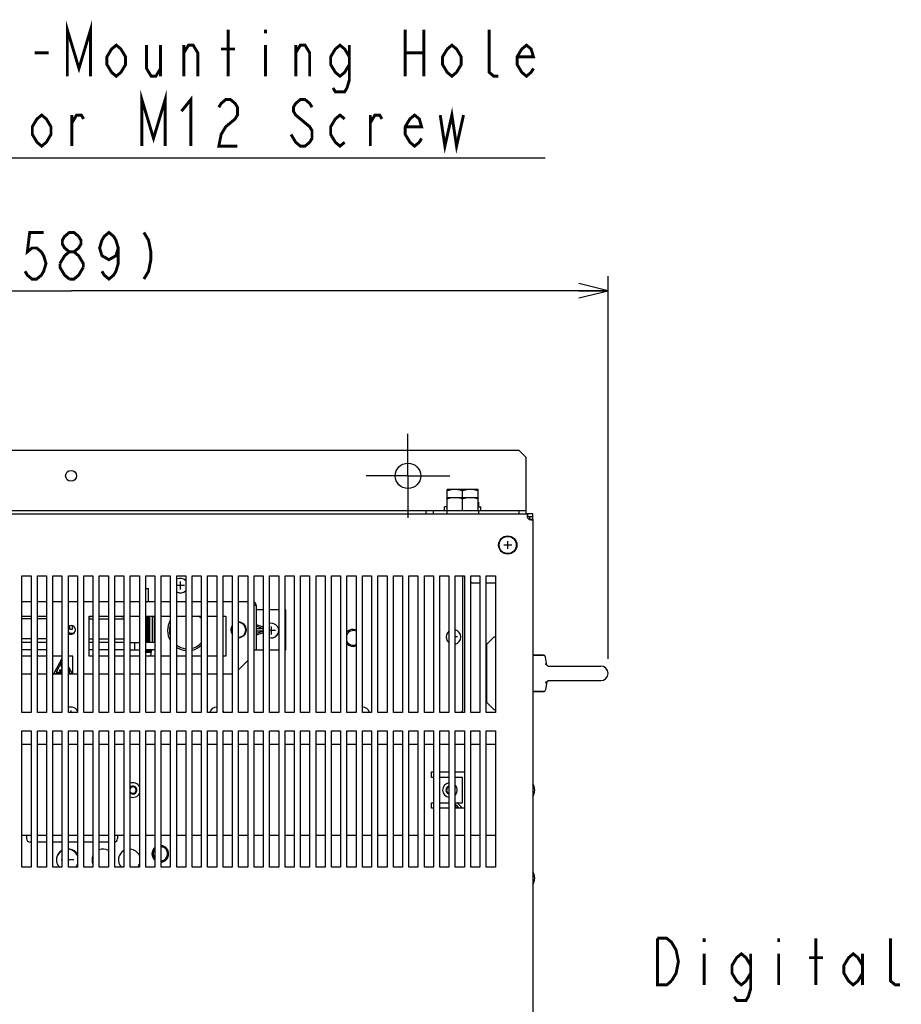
# Model space of a CAD drawing. Extents: x 28 to 410, y 34 to 287.
# Tile 23 of 32: x 89 to 150, y 196 to 264. Entities that reach past the tile are written whole.
import ezdxf

# ---------------------------------------------------------------- set-up
doc = ezdxf.new("R2010")
doc.units = 0
doc.header["$LTSCALE"] = 23.1
doc.linetypes.add('CENTER', pattern=[0.6, 0.375, -0.075, 0.075, -0.075])
doc.layers.get('0').update_dxf_attribs({"linetype": 'CONTINUOUS'})
for name, color, linetype in [('ALL_AXIS', 7, 'CONTINUOUS'), ('ALL_CHAMFER_FEAT', 7, 'CONTINUOUS'), ('ALL_COSM', 7, 'CONTINUOUS'), ('ALL_CURVE', 7, 'CONTINUOUS'), ('ALL_FEATURES', 7, 'CONTINUOUS'), ('ALL_NOTE', 7, 'CONTINUOUS')]:
    doc.layers.add(name, color=color, linetype=linetype)
doc.dimstyles.get("Standard").update_dxf_attribs({"dimtxt": 2.5, "dimasz": 2.5, "dimexe": 1.25, "dimexo": 0.625, "dimtad": 1, "dimcen": 2.5, "dimazin": 3, "dimtfac": 1, "dimtmove": 0, "dimatfit": 3})

# ---------------------------------------------------------------- blocks, each defined once
blk = doc.blocks.new('_OPEN')
at = {"color": 0, "linetype": 'BYBLOCK'}
for p, q in [((0, 0), (-1, 0.25)), ((-1, -0.25), (0, 0)), ((-1, 0), (0, 0))]:
    blk.add_line(p, q, dxfattribs=at)
blk = doc.blocks.new('*D34')
at = {"color": 2, "linetype": 'CONTINUOUS'}
for p, q in [((56.238, 219.654), (56.238, 245.926)), ((129.888, 219.654), (129.888, 245.926)), ((56.238, 244.926), (93.063, 244.926)), ((129.888, 244.926), (93.063, 244.926))]:
    blk.add_line(p, q, dxfattribs=at)
at = {"color": 2, "linetype": 'CONTINUOUS', "xscale": 2, "yscale": 2, "zscale": 2, "rotation": 180}
blk.add_blockref('_OPEN', (56.238, 244.926), dxfattribs=at)
at = {"color": 2, "linetype": 'CONTINUOUS', "xscale": 2, "yscale": 2, "zscale": 2}
blk.add_blockref('_OPEN', (129.888, 244.926), dxfattribs=at)

msp = doc.modelspace()

# ---------------------------------------------------------------- linework, layer by layer
at = {"color": 3, "linetype": 'CONTINUOUS'}
for p, q in [((89.963, 207.454), (89.963, 207.315)), ((90.275, 207.065), (90.213, 207.065)), ((91.338, 207.065), (90.713, 207.065)), ((92.4, 207.065), (91.775, 207.065)), ((93.463, 207.065), (92.838, 207.065)), ((94.525, 207.065), (93.9, 207.065)), ((95.588, 207.065), (94.963, 207.065)), ((96.213, 207.454), (96.213, 207.315))]:
    msp.add_line(p, q, dxfattribs=at)
at = {"color": 2, "linetype": 'CONTINUOUS', "const_width": 0.2}
for points in [[(91.143, 248.926), (90.183, 248.926), (90.023, 247.593), (90.343, 247.859), (90.663, 247.859), (90.983, 247.593), (91.143, 247.326), (91.303, 246.793), (91.143, 246.259), (90.983, 245.993), (90.663, 245.726), (90.343, 245.726), (90.023, 245.993), (89.863, 246.259)], [(92.903, 247.593), (92.583, 247.859), (92.423, 248.126), (92.423, 248.393), (92.583, 248.659), (92.903, 248.926), (93.223, 248.926), (93.543, 248.659), (93.703, 248.393), (93.703, 248.126), (93.543, 247.859), (93.223, 247.593)], [(96.263, 247.859), (96.103, 247.326), (95.623, 247.059), (95.143, 247.326), (94.983, 247.859), (95.143, 248.393), (95.303, 248.659), (95.623, 248.926), (95.943, 248.659), (96.103, 248.393), (96.263, 247.859), (96.263, 246.793), (96.103, 246.259), (95.943, 245.993), (95.623, 245.726), (95.303, 245.993), (95.143, 246.259)], [(98.023, 248.926), (98.343, 248.393), (98.503, 247.593), (98.503, 247.059), (98.343, 246.259), (98.023, 245.726)], [(92.263, 246.793), (92.583, 247.326), (92.903, 247.593), (93.223, 247.593), (93.543, 247.326), (93.703, 247.059), (93.863, 246.793), (93.863, 246.526)], [(92.903, 245.726), (92.583, 245.993), (92.423, 246.259), (92.263, 246.526), (92.263, 246.793)], [(93.863, 246.526), (93.543, 245.993), (93.223, 245.726), (92.903, 245.726)]]:
    msp.add_lwpolyline(points, dxfattribs=at)
at = {"color": 3, "linetype": 'CONTINUOUS'}
for centre, radius, start, end in [((104.525, 221.641), 0.531, 145.70852, 214.29071), ((104.525, 221.641), 0.531, 269.99995, 89.99995), ((90.213, 207.315), 0.25, 180, 270), ((95.963, 207.315), 0.25, 284.53354, 360)]:
    msp.add_arc(centre, radius, start, end, dxfattribs=at)
at = {"layer": 'ALL_AXIS', "color": 7, "linetype": 'CENTER'}
for q in [(116.15, 235.091), (113.275, 232.216), (116.15, 229.341), (119.025, 232.216)]:
    msp.add_line((116.15, 232.216), q, dxfattribs=at)
at = {"layer": 'ALL_AXIS', "color": 7, "linetype": 'CONTINUOUS'}
for p, q in [((118.838, 229.841), (118.838, 231.279)), ((120.963, 231.279), (118.838, 231.279)), ((120.963, 229.841), (120.963, 231.279)), ((120.963, 230.716), (118.838, 230.716)), ((119.9, 230.716), (119.9, 231.184)), ((119.9, 229.841), (119.9, 230.621)), ((118.65, 229.841), (118.65, 230.091)), ((118.838, 230.091), (118.65, 230.091)), ((118.807, 230.404), (118.807, 230.091)), ((118.838, 230.404), (118.807, 230.404)), ((120.963, 230.404), (120.994, 230.404)), ((120.963, 230.091), (121.15, 230.091)), ((120.994, 230.404), (120.994, 230.091)), ((121.15, 229.841), (121.15, 230.091)), ((118.807, 229.841), (118.807, 229.604)), ((118.807, 229.841), (120.994, 229.841)), ((120.994, 229.841), (120.994, 229.604)), ((124.725, 229.604), (124.351, 229.604)), ((124.725, 229.229), (124.725, 229.604)), ((89.65, 215.966), (89.65, 225.341)), ((89.65, 225.341), (90.275, 225.341)), ((90.275, 225.341), (90.275, 215.966)), ((90.713, 215.966), (90.713, 225.341)), ((90.713, 225.341), (91.338, 225.341)), ((91.338, 225.341), (91.338, 215.966)), ((91.775, 215.966), (91.775, 225.341)), ((91.775, 225.341), (92.4, 225.341)), ((92.4, 225.341), (92.4, 215.966)), ((92.838, 215.966), (92.838, 225.341)), ((92.838, 225.341), (93.463, 225.341)), ((93.463, 225.341), (93.463, 215.966)), ((93.9, 215.966), (93.9, 225.341)), ((93.9, 225.341), (94.525, 225.341)), ((94.525, 225.341), (94.525, 215.966)), ((94.963, 215.966), (94.963, 225.341)), ((94.963, 225.341), (95.588, 225.341)), ((95.588, 225.341), (95.588, 215.966)), ((96.025, 215.966), (96.025, 225.341)), ((96.025, 225.341), (96.65, 225.341)), ((96.65, 225.341), (96.65, 215.966)), ((97.088, 215.966), (97.088, 225.341)), ((97.088, 225.341), (97.713, 225.341)), ((97.713, 225.341), (97.713, 215.966)), ((98.15, 215.966), (98.15, 225.341)), ((98.15, 225.341), (98.775, 225.341)), ((98.775, 225.341), (98.775, 215.966)), ((99.213, 215.966), (99.213, 225.341)), ((99.213, 225.341), (99.838, 225.341)), ((99.838, 225.341), (99.838, 215.966)), ((100.275, 215.966), (100.275, 225.341)), ((100.275, 225.341), (100.9, 225.341)), ((100.9, 225.341), (100.9, 215.966)), ((101.338, 215.966), (101.338, 225.341)), ((101.338, 225.341), (101.963, 225.341)), ((101.963, 225.341), (101.963, 215.966)), ((102.4, 215.966), (102.4, 225.341)), ((102.4, 225.341), (103.025, 225.341)), ((103.025, 225.341), (103.025, 215.966)), ((103.463, 215.966), (103.463, 225.341)), ((103.463, 225.341), (104.088, 225.341)), ((104.088, 225.341), (104.088, 215.966)), ((104.525, 215.966), (104.525, 225.341)), ((104.525, 225.341), (105.15, 225.341)), ((105.15, 225.341), (105.15, 215.966)), ((105.588, 215.966), (105.588, 225.341)), ((105.588, 225.341), (106.213, 225.341)), ((106.213, 225.341), (106.213, 215.966)), ((106.65, 215.966), (106.65, 225.341)), ((106.65, 225.341), (107.275, 225.341)), ((107.275, 225.341), (107.275, 215.966)), ((107.713, 215.966), (107.713, 225.341)), ((107.713, 225.341), (108.338, 225.341)), ((108.338, 225.341), (108.338, 215.966)), ((108.775, 215.966), (108.775, 225.341)), ((108.775, 225.341), (109.4, 225.341)), ((109.4, 225.341), (109.4, 215.966)), ((109.838, 215.966), (109.838, 225.341)), ((109.838, 225.341), (110.463, 225.341)), ((110.463, 225.341), (110.463, 215.966)), ((110.9, 215.966), (110.9, 225.341)), ((110.9, 225.341), (111.525, 225.341)), ((111.525, 225.341), (111.525, 215.966)), ((111.963, 215.966), (111.963, 225.341)), ((111.963, 225.341), (112.588, 225.341)), ((112.588, 225.341), (112.588, 215.966)), ((113.025, 215.966), (113.025, 225.341)), ((113.025, 225.341), (113.65, 225.341)), ((113.65, 225.341), (113.65, 215.966)), ((114.088, 215.966), (114.088, 225.341)), ((114.088, 225.341), (114.713, 225.341)), ((114.713, 225.341), (114.713, 215.966)), ((115.15, 215.966), (115.15, 225.341)), ((115.15, 225.341), (115.775, 225.341)), ((115.775, 225.341), (115.775, 215.966)), ((116.213, 215.966), (116.213, 225.341)), ((116.213, 225.341), (116.838, 225.341)), ((116.838, 225.341), (116.838, 215.966)), ((117.275, 215.966), (117.275, 225.341)), ((117.275, 225.341), (117.9, 225.341)), ((117.9, 225.341), (117.9, 215.966)), ((118.338, 215.966), (118.338, 225.341)), ((118.338, 225.341), (118.963, 225.341)), ((118.963, 225.341), (118.963, 215.966)), ((119.4, 215.966), (119.4, 225.341)), ((119.4, 225.341), (120.025, 225.341)), ((120.025, 225.341), (120.025, 215.966)), ((120.463, 215.966), (120.463, 225.341)), ((120.463, 225.341), (121.088, 225.341)), ((121.088, 225.341), (121.088, 215.966)), ((121.525, 215.966), (121.525, 225.341)), ((121.525, 225.341), (122.15, 225.341)), ((122.15, 225.341), (122.15, 215.966)), ((98.15, 224.491), (98.349, 224.491)), ((98.349, 223.591), (98.349, 224.491)), ((98.349, 220.766), (98.349, 222.591)), ((98.428, 220.766), (98.428, 222.591)), ((105.725, 222.016), (106.213, 221.853)), ((106.173, 221.741), (105.725, 221.891)), ((105.725, 221.741), (106.173, 221.741)), ((105.725, 221.391), (106.173, 221.541)), ((106.173, 221.541), (105.725, 221.541)), ((106.213, 221.429), (105.725, 221.266)), ((94.525, 220.766), (94.275, 220.766)), ((95.588, 220.766), (94.963, 220.766)), ((96.65, 220.766), (96.025, 220.766)), ((97.088, 220.766), (97.713, 220.766)), ((97.4, 220.266), (97.4, 220.766)), ((98.507, 220.766), (98.15, 220.766)), ((90.275, 220.266), (89.65, 220.266)), ((91.338, 220.266), (90.713, 220.266)), ((94.525, 220.266), (94.275, 220.266)), ((95.588, 220.266), (94.963, 220.266)), ((96.65, 220.266), (96.025, 220.266)), ((97.088, 220.266), (97.713, 220.266)), ((98.507, 220.266), (98.15, 220.266)), ((98.15, 220.204), (98.557, 220.204)), ((98.15, 220.116), (98.55, 220.116)), ((98.532, 219.93), (98.532, 220.116)), ((98.55, 220.116), (98.55, 220.204)), ((98.557, 220.204), (98.557, 220.266)), ((125.446, 219.904), (124.725, 219.904)), ((125.678, 219.217), (125.595, 219.776)), ((125.756, 219.154), (129.388, 219.154)), ((125.678, 218.091), (125.595, 217.531)), ((125.756, 218.154), (129.388, 218.154)), ((125.446, 217.404), (124.725, 217.404)), ((90.275, 215.966), (89.65, 215.966)), ((91.338, 215.966), (90.713, 215.966)), ((92.4, 215.966), (91.775, 215.966)), ((93.463, 215.966), (92.838, 215.966)), ((94.525, 215.966), (93.9, 215.966)), ((95.588, 215.966), (94.963, 215.966)), ((96.65, 215.966), (96.025, 215.966)), ((97.713, 215.966), (97.088, 215.966)), ((98.775, 215.966), (98.15, 215.966)), ((99.838, 215.966), (99.213, 215.966)), ((100.9, 215.966), (100.275, 215.966)), ((101.963, 215.966), (101.338, 215.966)), ((103.025, 215.966), (102.4, 215.966)), ((104.088, 215.966), (103.463, 215.966)), ((105.15, 215.966), (104.525, 215.966)), ((106.213, 215.966), (105.588, 215.966)), ((107.275, 215.966), (106.65, 215.966)), ((108.338, 215.966), (107.713, 215.966)), ((109.4, 215.966), (108.775, 215.966)), ((110.463, 215.966), (109.838, 215.966)), ((111.525, 215.966), (110.9, 215.966)), ((112.588, 215.966), (111.963, 215.966)), ((113.65, 215.966), (113.025, 215.966)), ((114.713, 215.966), (114.088, 215.966)), ((115.775, 215.966), (115.15, 215.966)), ((116.838, 215.966), (116.213, 215.966)), ((117.9, 215.966), (117.275, 215.966)), ((118.963, 215.966), (118.338, 215.966)), ((120.025, 215.966), (119.4, 215.966)), ((121.088, 215.966), (120.463, 215.966)), ((122.15, 215.966), (121.525, 215.966)), ((89.65, 205.341), (89.65, 214.716)), ((89.65, 214.716), (90.275, 214.716)), ((90.275, 214.716), (90.275, 205.341)), ((90.713, 205.341), (90.713, 214.716)), ((90.713, 214.716), (91.338, 214.716)), ((91.338, 214.716), (91.338, 205.341)), ((91.775, 205.341), (91.775, 214.716)), ((91.775, 214.716), (92.4, 214.716)), ((92.4, 214.716), (92.4, 205.341)), ((92.838, 205.341), (92.838, 214.716)), ((92.838, 214.716), (93.463, 214.716)), ((93.463, 214.716), (93.463, 205.341)), ((93.9, 205.341), (93.9, 214.716)), ((93.9, 214.716), (94.525, 214.716)), ((94.525, 214.716), (94.525, 205.341)), ((94.963, 205.341), (94.963, 214.716)), ((94.963, 214.716), (95.588, 214.716)), ((95.588, 214.716), (95.588, 205.341)), ((96.025, 205.341), (96.025, 214.716)), ((96.025, 214.716), (96.65, 214.716)), ((96.65, 214.716), (96.65, 205.341)), ((97.088, 205.341), (97.088, 214.716)), ((97.088, 214.716), (97.713, 214.716)), ((97.713, 214.716), (97.713, 205.341)), ((98.15, 205.341), (98.15, 214.716)), ((98.15, 214.716), (98.775, 214.716)), ((98.775, 214.716), (98.775, 205.341)), ((99.213, 205.341), (99.213, 214.716)), ((99.213, 214.716), (99.838, 214.716)), ((99.838, 214.716), (99.838, 205.341)), ((100.275, 205.341), (100.275, 214.716)), ((100.275, 214.716), (100.9, 214.716)), ((100.9, 214.716), (100.9, 205.341)), ((101.338, 205.341), (101.338, 214.716)), ((101.338, 214.716), (101.963, 214.716)), ((101.963, 214.716), (101.963, 205.341)), ((102.4, 205.341), (102.4, 214.716)), ((102.4, 214.716), (103.025, 214.716)), ((103.025, 214.716), (103.025, 205.341)), ((103.463, 205.341), (103.463, 214.716)), ((103.463, 214.716), (104.088, 214.716)), ((104.088, 214.716), (104.088, 205.341)), ((104.525, 205.341), (104.525, 214.716)), ((104.525, 214.716), (105.15, 214.716)), ((105.15, 214.716), (105.15, 205.341)), ((105.588, 205.341), (105.588, 214.716)), ((105.588, 214.716), (106.213, 214.716)), ((106.213, 214.716), (106.213, 205.341)), ((106.65, 205.341), (106.65, 214.716)), ((106.65, 214.716), (107.275, 214.716)), ((107.275, 214.716), (107.275, 205.341)), ((107.713, 205.341), (107.713, 214.716)), ((107.713, 214.716), (108.338, 214.716)), ((108.338, 214.716), (108.338, 205.341)), ((108.775, 205.341), (108.775, 214.716)), ((108.775, 214.716), (109.4, 214.716)), ((109.4, 214.716), (109.4, 205.341)), ((109.838, 205.341), (109.838, 214.716)), ((109.838, 214.716), (110.463, 214.716)), ((110.463, 214.716), (110.463, 205.341)), ((110.9, 205.341), (110.9, 214.716)), ((110.9, 214.716), (111.525, 214.716)), ((111.525, 214.716), (111.525, 205.341)), ((111.963, 205.341), (111.963, 214.716)), ((111.963, 214.716), (112.588, 214.716)), ((112.588, 214.716), (112.588, 205.341)), ((113.025, 205.341), (113.025, 214.716)), ((113.025, 214.716), (113.65, 214.716)), ((113.65, 214.716), (113.65, 205.341)), ((114.088, 205.341), (114.088, 214.716)), ((114.088, 214.716), (114.713, 214.716)), ((114.713, 214.716), (114.713, 205.341)), ((115.15, 205.341), (115.15, 214.716)), ((115.15, 214.716), (115.775, 214.716)), ((115.775, 214.716), (115.775, 205.341)), ((116.213, 205.341), (116.213, 214.716)), ((116.213, 214.716), (116.838, 214.716)), ((116.838, 214.716), (116.838, 205.341)), ((117.275, 205.341), (117.275, 214.716)), ((117.275, 214.716), (117.9, 214.716)), ((117.9, 214.716), (117.9, 205.341)), ((118.338, 205.341), (118.338, 214.716)), ((118.338, 214.716), (118.963, 214.716)), ((118.963, 214.716), (118.963, 205.341)), ((119.4, 205.341), (119.4, 214.716)), ((119.4, 214.716), (120.025, 214.716)), ((120.025, 214.716), (120.025, 205.341)), ((120.463, 205.341), (120.463, 214.716)), ((120.463, 214.716), (121.088, 214.716)), ((121.088, 214.716), (121.088, 205.341)), ((121.525, 205.341), (121.525, 214.716)), ((121.525, 214.716), (122.15, 214.716)), ((122.15, 214.716), (122.15, 205.341)), ((90.275, 205.341), (89.65, 205.341)), ((91.338, 205.341), (90.713, 205.341)), ((92.4, 205.341), (91.775, 205.341)), ((93.463, 205.341), (92.838, 205.341)), ((94.525, 205.341), (93.9, 205.341)), ((95.588, 205.341), (94.963, 205.341)), ((96.65, 205.341), (96.025, 205.341)), ((97.713, 205.341), (97.088, 205.341)), ((98.775, 205.341), (98.15, 205.341)), ((99.838, 205.341), (99.213, 205.341)), ((100.9, 205.341), (100.275, 205.341)), ((101.963, 205.341), (101.338, 205.341)), ((103.025, 205.341), (102.4, 205.341)), ((104.088, 205.341), (103.463, 205.341)), ((105.15, 205.341), (104.525, 205.341)), ((106.213, 205.341), (105.588, 205.341)), ((107.275, 205.341), (106.65, 205.341)), ((108.338, 205.341), (107.713, 205.341)), ((109.4, 205.341), (108.775, 205.341)), ((110.463, 205.341), (109.838, 205.341)), ((111.525, 205.341), (110.9, 205.341)), ((112.588, 205.341), (111.963, 205.341)), ((113.65, 205.341), (113.025, 205.341)), ((114.713, 205.341), (114.088, 205.341)), ((115.775, 205.341), (115.15, 205.341)), ((116.838, 205.341), (116.213, 205.341)), ((117.9, 205.341), (117.275, 205.341)), ((118.963, 205.341), (118.338, 205.341)), ((120.025, 205.341), (119.4, 205.341)), ((121.088, 205.341), (120.463, 205.341)), ((122.15, 205.341), (121.525, 205.341))]:
    msp.add_line(p, q, dxfattribs=at)
at = {"layer": 'ALL_AXIS', "color": 3, "linetype": 'CONTINUOUS'}
for p, q in [((124.725, 229.404), (124.351, 229.404)), ((124.525, 229.229), (124.525, 229.404))]:
    msp.add_line(p, q, dxfattribs=at)
at = {"layer": 'ALL_AXIS', "color": 7, "linetype": 'CONTINUOUS'}
for points in [[(119.369, 231.279), (119.265, 231.275), (119.16, 231.263), (119.056, 231.244), (118.949, 231.218), (118.838, 231.184)], [(119.9, 231.184), (119.79, 231.218), (119.683, 231.244), (119.578, 231.263), (119.473, 231.275), (119.369, 231.279)], [(120.432, 231.279), (120.327, 231.275), (120.223, 231.263), (120.118, 231.244), (120.011, 231.218), (119.9, 231.184)], [(120.963, 231.184), (120.852, 231.218), (120.745, 231.244), (120.64, 231.263), (120.536, 231.275), (120.432, 231.279)], [(119.369, 230.716), (119.265, 230.712), (119.16, 230.7), (119.056, 230.681), (118.949, 230.655), (118.838, 230.621)], [(119.9, 230.621), (119.79, 230.655), (119.683, 230.681), (119.578, 230.7), (119.473, 230.712), (119.369, 230.716)], [(120.432, 230.716), (120.327, 230.712), (120.223, 230.7), (120.118, 230.681), (120.011, 230.655), (119.9, 230.621)], [(120.963, 230.621), (120.852, 230.655), (120.745, 230.681), (120.64, 230.7), (120.536, 230.712), (120.432, 230.716)]]:
    msp.add_lwpolyline(points, dxfattribs=at)
at = {"layer": 'ALL_AXIS', "color": 3, "linetype": 'CONTINUOUS'}
for centre, radius in [((93.025, 232.216), 0.375), ((116.15, 232.216), 0.875)]:
    msp.add_circle(centre, radius, dxfattribs=at)
at = {"layer": 'ALL_AXIS', "color": 7, "linetype": 'CONTINUOUS'}
msp.add_circle((123, 227.466), 0.588, dxfattribs=at)
for centre, radius, start, end in [((124.575, 229.453), 0.25, 206.58657, 243.41343), ((101.025, 221.591), 1.25, 40.9514, 53.768), ((101.025, 221.591), 1.375, 149.84608, 210.15392), ((101.025, 221.591), 1.25, 162.60874, 197.39126), ((104.525, 221.641), 0.5, 152.48245, 207.51755), ((104.525, 221.641), 0.5, 270, 90), ((106.775, 221.591), 0.5, 255.47909, 357.89937), ((112.4, 221.091), 0.5, 67.94089, 152.48245), ((119.275, 221.154), 0.5, 128.80398, 177.89937), ((119.275, 221.154), 0.5, 181.99641, 231.19602), ((101.025, 221.591), 1.25, 232.75736, 264.25646), ((101.025, 221.591), 1.375, 236.91902, 264.77687), ((101.025, 221.591), 1.25, 284.48889, 319.0486), ((101.025, 221.591), 1.375, 283.15986, 313.09147), ((112.4, 221.091), 0.5, 207.51755, 292.05911), ((98.182, 220.441), 0.625, 286.11879, 303.43702), ((129.388, 218.654), 0.5, 270, 90), ((93.025, 215.841), 0.5, 28.75349, 112.09542), ((113.025, 215.841), 0.5, 14.52091, 90), ((97.275, 210.641), 0.5, 27.51755, 112.05911), ((119.025, 210.641), 0.5, 97.30475, 262.69525), ((119.025, 210.641), 0.5, 319.39627, 40.60373), ((124.038, 210.641), 0.812, 327.94778, 32.05222), ((97.275, 210.641), 0.222, 211.80055, 148.19945), ((97.275, 210.641), 0.5, 247.94089, 332.48245), ((119.025, 210.641), 0.222, 106.45617, 253.54383), ((92.775, 205.841), 0.762, 119.54029, 221.12668), ((92.775, 205.841), 0.762, 25.40989, 85.28381), ((99.15, 206.266), 0.5, 139.39627, 220.60373), ((99.15, 206.266), 0.5, 277.30475, 82.69525), ((92.775, 205.841), 0.762, 318.87332, 334.59011), ((124.038, 204.591), 0.812, 327.94778, 32.05222)]:
    msp.add_arc(centre, radius, start, end, dxfattribs=at)
at = {"layer": 'ALL_AXIS', "color": 3, "linetype": 'CONTINUOUS'}
for centre, radius, start, end in [((93.025, 221.641), 0.3, 231.09707, 128.90293), ((92.838, 205.841), 0.75, 33.48325, 82.38365), ((95.213, 205.841), 0.75, 59.92591, 109.52027), ((97.025, 205.841), 0.75, 120.07409, 221.86432), ((97.025, 205.841), 0.75, 23.39354, 85.20793), ((95.213, 205.841), 0.75, 156.60646, 203.39354), ((97.025, 205.841), 0.75, 318.13568, 336.60646), ((92.838, 205.841), 0.75, 318.13568, 326.51675)]:
    msp.add_arc(centre, radius, start, end, dxfattribs=at)
at = {"layer": 'ALL_CHAMFER_FEAT', "color": 7, "linetype": 'CONTINUOUS'}
msp.add_line((119.9, 216.091), (119.775, 215.966), dxfattribs=at)
for centre, start, end in [((97.275, 210.641), 224.37623, 135.62377), ((119.025, 210.641), 103.78118, 256.21882)]:
    msp.add_arc(centre, 0.272, start, end, dxfattribs=at)
at = {"layer": 'ALL_COSM', "color": 7, "linetype": 'CONTINUOUS'}
for p, q in [((92.95, 221.672), (92.95, 221.93)), ((93.1, 221.93), (93.1, 221.672)), ((92.838, 221.491), (92.869, 221.509)), ((92.869, 221.509), (92.869, 221.404)), ((92.869, 221.404), (93.182, 221.404)), ((93.1, 221.672), (92.95, 221.672)), ((93.182, 221.404), (93.182, 221.386))]:
    msp.add_line(p, q, dxfattribs=at)
at = {"layer": 'ALL_CURVE', "color": 40, "linetype": 'CONTINUOUS'}
for p, q in [((123.269, 227.466), (122.732, 227.466)), ((123, 227.197), (123, 227.735)), ((100.8, 224.679), (100.275, 224.679)), ((100.525, 224.404), (100.525, 224.954)), ((106.775, 221.316), (106.775, 221.866)), ((107.05, 221.591), (106.65, 221.591)), ((119.55, 221.154), (119.4, 221.154)), ((93.025, 215.966), (93.025, 216.116)), ((124.85, 210.641), (124.802, 210.641)), ((92.4, 205.841), (92.344, 205.841)), ((93.207, 205.841), (92.838, 205.841)), ((124.85, 204.591), (124.802, 204.591))]:
    msp.add_line(p, q, dxfattribs=at)
at = {"layer": 'ALL_CURVE', "color": 4, "linetype": 'CONTINUOUS'}
for p, q in [((92.4, 219.666), (91.838, 218.654)), ((92.4, 219.473), (91.997, 218.747)), ((92.838, 219.104), (93.088, 218.654)), ((91.838, 218.654), (92.4, 218.654)), ((91.997, 218.747), (92.4, 218.747)), ((92.225, 218.865), (92.225, 218.815)), ((92.4, 218.865), (92.225, 218.865)), ((92.225, 218.815), (92.4, 218.815)), ((92.838, 218.91), (92.929, 218.747)), ((92.838, 218.747), (92.929, 218.747)), ((92.838, 218.654), (93.088, 218.654))]:
    msp.add_line(p, q, dxfattribs=at)
at = {"layer": 'ALL_CURVE', "color": 40, "linetype": 'CONTINUOUS'}
msp.add_circle((123, 227.466), 0.625, dxfattribs=at)
at = {"layer": 'ALL_CURVE', "color": 4, "linetype": 'CONTINUOUS'}
for centre, radius, start, end in [((92.54, 219.231), 0.201, 144.13503, 215.86497), ((92.54, 219.231), 0.17, 144.99306, 215.00694), ((92.389, 219.34), 0.0155, 44.28883, 144.13502), ((92.239, 219.013), 0.17, 18.39055, 35.86497), ((92.389, 218.904), 0.0155, 144.13504, 315.72091), ((92.239, 219.013), 0.17, 324.13503, 341.60945)]:
    msp.add_arc(centre, radius, start, end, dxfattribs=at)
at = {"layer": 'ALL_CURVE', "color": 40, "linetype": 'CONTINUOUS'}
for centre in [(124.038, 210.641), (124.038, 204.591)]:
    msp.add_arc(centre, 0.812, 340.21683, 19.78317, dxfattribs=at)
at = {"layer": 'ALL_FEATURES', "color": 3, "linetype": 'CONTINUOUS'}
for p, q in [((123.775, 233.966), (62.275, 233.966)), ((124.275, 233.466), (123.775, 233.966)), ((124.275, 229.841), (124.275, 233.466)), ((67.244, 229.841), (118.807, 229.841)), ((120.994, 229.841), (124.275, 229.841)), ((120.463, 224.929), (120.525, 224.866)), ((120.525, 224.866), (121.088, 224.866)), ((121.525, 224.866), (122.15, 224.866)), ((89.65, 223.591), (90.275, 223.591)), ((90.713, 223.591), (91.338, 223.591)), ((91.775, 223.591), (92.4, 223.591)), ((92.838, 223.591), (93.463, 223.591)), ((93.9, 223.591), (94.525, 223.591)), ((94.963, 223.591), (95.588, 223.591)), ((96.025, 223.591), (96.65, 223.591)), ((97.088, 223.591), (97.713, 223.591)), ((98.15, 223.591), (98.775, 223.591)), ((99.213, 223.591), (99.838, 223.591)), ((100.275, 223.591), (100.9, 223.591)), ((101.338, 223.591), (101.963, 223.591)), ((102.4, 223.591), (103.025, 223.591)), ((103.463, 223.591), (104.088, 223.591)), ((104.525, 223.591), (105.15, 223.591)), ((105.588, 223.329), (105.725, 223.329)), ((105.725, 223.329), (105.725, 220.266)), ((89.65, 222.591), (90.275, 222.591)), ((90.713, 222.591), (91.338, 222.591)), ((94.275, 219.841), (94.275, 222.591)), ((94.275, 222.591), (94.525, 222.591)), ((94.963, 222.591), (95.588, 222.591)), ((96.025, 222.591), (96.65, 222.591)), ((97.088, 222.591), (97.713, 222.591)), ((98.15, 222.591), (98.775, 222.591)), ((99.213, 222.591), (99.838, 222.591)), ((100.275, 222.591), (100.9, 222.591)), ((101.338, 222.591), (101.963, 222.591)), ((102.4, 222.591), (103.025, 222.591)), ((103.463, 222.591), (103.65, 222.591)), ((103.65, 222.591), (103.65, 219.841)), ((106.213, 223.016), (105.725, 223.016)), ((107.275, 223.016), (106.65, 223.016)), ((107.775, 223.016), (107.713, 223.016)), ((107.775, 220.266), (107.775, 223.016)), ((122.075, 221.154), (121.575, 220.654)), ((122.075, 221.154), (122.15, 221.154)), ((121.575, 216.654), (121.575, 220.654)), ((90.275, 219.841), (89.65, 219.841)), ((91.338, 219.841), (90.713, 219.841)), ((94.525, 219.841), (94.275, 219.841)), ((95.588, 219.841), (94.963, 219.841)), ((96.65, 219.841), (96.025, 219.841)), ((97.713, 219.841), (97.088, 219.841)), ((98.775, 219.841), (98.15, 219.841)), ((99.838, 219.841), (99.213, 219.841)), ((100.9, 219.841), (100.275, 219.841)), ((101.963, 219.841), (101.338, 219.841)), ((103.025, 219.841), (102.4, 219.841)), ((103.65, 219.841), (103.463, 219.841)), ((105.588, 220.266), (106.213, 220.266)), ((106.65, 220.266), (107.275, 220.266)), ((107.713, 220.266), (107.775, 220.266)), ((104.525, 218.904), (105.15, 219.529)), ((90.275, 218.591), (89.65, 218.591)), ((91.338, 218.591), (90.713, 218.591)), ((92.4, 218.591), (91.775, 218.591)), ((93.463, 218.591), (92.838, 218.591)), ((94.525, 218.591), (93.9, 218.591)), ((95.588, 218.591), (94.963, 218.591)), ((96.65, 218.591), (96.025, 218.591)), ((97.713, 218.591), (97.088, 218.591)), ((98.775, 218.591), (98.15, 218.591)), ((99.838, 218.591), (99.213, 218.591)), ((100.9, 218.591), (100.275, 218.591)), ((101.963, 218.591), (101.338, 218.591)), ((103.025, 218.591), (102.4, 218.591)), ((104.088, 218.591), (103.463, 218.591)), ((121.575, 216.654), (122.075, 216.154)), ((122.15, 216.154), (122.075, 216.154)), ((90.275, 213.766), (89.65, 213.766)), ((91.338, 213.766), (90.713, 213.766)), ((92.4, 213.766), (91.775, 213.766)), ((93.463, 213.766), (92.838, 213.766)), ((94.525, 213.766), (93.9, 213.766)), ((95.588, 213.766), (94.963, 213.766)), ((96.65, 213.766), (96.025, 213.766)), ((97.713, 213.766), (97.088, 213.766)), ((98.775, 213.766), (98.15, 213.766)), ((99.838, 213.766), (99.213, 213.766)), ((100.9, 213.766), (100.275, 213.766)), ((101.963, 213.766), (101.338, 213.766)), ((103.025, 213.766), (102.4, 213.766)), ((104.088, 213.766), (103.463, 213.766)), ((105.15, 213.766), (104.525, 213.766)), ((106.213, 213.766), (105.588, 213.766)), ((107.275, 213.766), (106.65, 213.766)), ((108.338, 213.766), (107.713, 213.766)), ((109.4, 213.766), (108.775, 213.766)), ((110.463, 213.766), (109.838, 213.766)), ((111.525, 213.766), (110.9, 213.766)), ((112.588, 213.766), (111.963, 213.766)), ((113.65, 213.766), (113.025, 213.766)), ((114.713, 213.766), (114.088, 213.766)), ((115.775, 213.766), (115.15, 213.766)), ((116.838, 213.766), (116.213, 213.766)), ((117.9, 213.766), (117.275, 213.766)), ((118.963, 213.766), (118.338, 213.766)), ((120.025, 213.766), (119.4, 213.766)), ((121.088, 213.766), (120.463, 213.766)), ((122.15, 213.766), (121.525, 213.766)), ((117.775, 211.516), (117.775, 211.891)), ((117.775, 211.891), (117.9, 211.891)), ((118.338, 211.891), (118.963, 211.891)), ((119.4, 211.891), (120.025, 211.891)), ((117.9, 211.516), (117.775, 211.516)), ((118.963, 211.516), (118.338, 211.516)), ((119.9, 211.516), (119.4, 211.516)), ((119.9, 209.766), (119.9, 211.516)), ((117.775, 209.391), (117.775, 209.766)), ((117.775, 209.766), (117.9, 209.766)), ((118.338, 209.766), (118.963, 209.766)), ((119.4, 209.766), (119.9, 209.766)), ((117.9, 209.391), (117.775, 209.391)), ((118.963, 209.391), (118.338, 209.391)), ((120.025, 209.391), (119.4, 209.391)), ((90.275, 207.516), (89.65, 207.516)), ((89.963, 207.516), (89.963, 207.454)), ((91.338, 207.516), (90.713, 207.516)), ((92.4, 207.516), (91.775, 207.516)), ((93.463, 207.516), (92.838, 207.516)), ((94.525, 207.516), (93.9, 207.516)), ((95.588, 207.516), (94.963, 207.516)), ((96.65, 207.516), (96.025, 207.516)), ((96.213, 207.516), (96.213, 207.454)), ((97.713, 207.516), (97.088, 207.516)), ((98.775, 207.516), (98.15, 207.516)), ((99.838, 207.516), (99.213, 207.516)), ((100.9, 207.516), (100.275, 207.516)), ((101.963, 207.516), (101.338, 207.516)), ((103.025, 207.516), (102.4, 207.516)), ((104.088, 207.516), (103.463, 207.516)), ((105.15, 207.516), (104.525, 207.516)), ((106.213, 207.516), (105.588, 207.516)), ((107.275, 207.516), (106.65, 207.516)), ((108.338, 207.516), (107.713, 207.516)), ((109.4, 207.516), (108.775, 207.516)), ((110.463, 207.516), (109.838, 207.516)), ((111.525, 207.516), (110.9, 207.516)), ((112.588, 207.516), (111.963, 207.516)), ((113.65, 207.516), (113.025, 207.516)), ((114.713, 207.516), (114.088, 207.516)), ((115.775, 207.516), (115.15, 207.516)), ((116.838, 207.516), (116.213, 207.516)), ((117.9, 207.516), (117.275, 207.516)), ((118.963, 207.516), (118.338, 207.516)), ((120.025, 207.516), (119.4, 207.516)), ((121.088, 207.516), (120.463, 207.516)), ((122.15, 207.516), (121.525, 207.516))]:
    msp.add_line(p, q, dxfattribs=at)
at = {"layer": 'ALL_FEATURES', "color": 7, "linetype": 'CONTINUOUS'}
for p, q in [((61.7, 229.604), (124.351, 229.604)), ((117.4, 229.604), (117.4, 229.841)), ((117.9, 229.604), (117.9, 229.841)), ((123.775, 229.604), (123.775, 229.841)), ((124.275, 229.604), (124.275, 229.841)), ((124.351, 229.604), (124.351, 229.404)), ((124.725, 229.229), (124.525, 229.229)), ((124.725, 229.229), (124.725, 161.341)), ((119.9, 225.341), (119.9, 216.091)), ((94.525, 222.582), (94.275, 222.523)), ((96.458, 222.566), (96.458, 222.591)), ((96.458, 222.566), (96.62, 222.566)), ((96.62, 222.566), (96.62, 222.591)), ((98.24, 220.766), (98.24, 222.591)), ((98.594, 222.591), (98.594, 220.766)), ((98.744, 220.766), (98.744, 222.591)), ((90.275, 222.391), (89.65, 222.391)), ((91.338, 222.391), (90.713, 222.391)), ((94.275, 222.391), (94.525, 222.391)), ((94.963, 222.391), (95.588, 222.391)), ((96.025, 222.391), (96.65, 222.391)), ((98.744, 222.391), (98.775, 222.391)), ((90.275, 221.016), (89.65, 221.016)), ((90.275, 220.766), (89.65, 220.766)), ((91.338, 221.016), (90.713, 221.016)), ((91.338, 220.766), (90.713, 220.766)), ((94.275, 221.016), (94.525, 221.016)), ((94.963, 221.016), (95.588, 221.016)), ((96.025, 221.016), (96.65, 221.016)), ((98.775, 220.766), (98.507, 220.766)), ((98.744, 221.016), (98.775, 221.016)), ((92.4, 219.841), (91.775, 219.841)), ((93.15, 219.841), (92.838, 219.841)), ((93.15, 218.591), (93.15, 219.841)), ((98.775, 220.266), (98.507, 220.266)), ((124.725, 219.904), (125.446, 219.904)), ((125.615, 219.326), (125.615, 219.326)), ((125.615, 219.326), (125.615, 219.326)), ((125.687, 219.206), (125.68, 219.214)), ((125.765, 219.155), (125.747, 219.162)), ((125.757, 219.154), (125.757, 219.154)), ((125.759, 219.157), (125.758, 219.158)), ((125.769, 219.154), (125.765, 219.155)), ((125.615, 217.981), (125.615, 217.981)), ((125.688, 218.101), (125.719, 218.128)), ((125.731, 218.136), (125.746, 218.145)), ((125.757, 218.154), (125.757, 218.154)), ((125.759, 218.15), (125.765, 218.152)), ((125.764, 218.152), (125.768, 218.153)), ((125.765, 218.152), (125.768, 218.153)), ((124.725, 217.404), (125.446, 217.404)), ((119.4, 209.549), (119.492, 209.391))]:
    msp.add_line(p, q, dxfattribs=at)
for points in [[(124.351, 229.604), (124.341, 229.6), (124.334, 229.591), (124.329, 229.575), (124.326, 229.553), (124.325, 229.527)], [(124.325, 229.527), (124.326, 229.495), (124.329, 229.46), (124.334, 229.422), (124.341, 229.382), (124.351, 229.341)], [(124.463, 229.229), (124.504, 229.22), (124.544, 229.212), (124.582, 229.207), (124.617, 229.204), (124.648, 229.203)], [(124.648, 229.203), (124.675, 229.204), (124.697, 229.207), (124.713, 229.212), (124.722, 229.22), (124.725, 229.229)], [(125.747, 219.162), (125.719, 219.179), (125.687, 219.207), (125.653, 219.248), (125.624, 219.302), (125.615, 219.326)], [(125.719, 219.179), (125.718, 219.179), (125.687, 219.206)], [(125.746, 219.162), (125.745, 219.163), (125.729, 219.172)], [(125.615, 217.981), (125.625, 218.009), (125.655, 218.062), (125.687, 218.101), (125.719, 218.128), (125.745, 218.144), (125.764, 218.152)]]:
    msp.add_lwpolyline(points, dxfattribs=at)
at = {"layer": 'ALL_FEATURES', "color": 3, "linetype": 'CONTINUOUS'}
for points in [[(124.351, 229.404), (124.341, 229.403), (124.338, 229.402)], [(124.523, 229.216), (124.524, 229.218), (124.525, 229.229)]]:
    msp.add_lwpolyline(points, dxfattribs=at)
at = {"layer": 'ALL_FEATURES', "color": 7, "linetype": 'CONTINUOUS'}
for centre, radius, start, end in [((100.525, 224.679), 0.5, 41.25048, 120.02645), ((100.525, 224.679), 0.5, 239.97263, 318.74201), ((106.775, 221.591), 0.5, 255.58832, 104.41181), ((112.4, 221.091), 0.584, 71.23668, 138.57382), ((119.275, 221.154), 0.5, 128.78605, 231.21398), ((119.275, 221.154), 0.5, 284.41181, 75.58832), ((112.4, 221.091), 0.584, 221.42764, 288.76267), ((98.519, 219.93), 0.0125, 303.43595, 360), ((125.446, 219.754), 0.15, 8.53077, 90), ((125.446, 217.554), 0.15, 270, 351.46923), ((93.025, 215.841), 0.5, 28.82705, 111.99917), ((103.025, 215.841), 0.5, 90, 165.49321), ((113.025, 215.841), 0.5, 14.50889, 90), ((103.025, 215.841), 0.5, 14.50889, 28.82705), ((113.025, 215.841), 0.5, 151.19406, 165.49321), ((118.875, 208.835), 0.963, 35.5162, 56.69284), ((118.875, 208.835), 1.125, 29.81987, 56.26469), ((118.875, 208.835), 0.781, 45.45707, 47.52668), ((92.775, 205.841), 0.75, 120.09459, 221.94929), ((92.775, 205.841), 0.75, 23.30186, 85.20785), ((92.775, 205.841), 0.75, 318.05123, 336.68659)]:
    msp.add_arc(centre, radius, start, end, dxfattribs=at)
at = {"layer": 'ALL_FEATURES', "color": 3, "linetype": 'CONTINUOUS'}
for centre, radius, start, end in [((105.463, 223.329), 0.263, 0, 61.41369), ((99.15, 206.266), 0.572, 131.09142, 228.91114), ((99.15, 206.266), 0.572, 276.28692, 83.71349)]:
    msp.add_arc(centre, radius, start, end, dxfattribs=at)
at = {"layer": 'ALL_NOTE', "color": 2, "linetype": 'CONTINUOUS'}
msp.add_line((87.165, 254.052), (125.565, 254.052), dxfattribs=at)
at = {"layer": 'ALL_NOTE', "color": 2, "linetype": 'CONTINUOUS', "const_width": 0.2}
for points in [[(92.765, 259.652), (92.765, 262.852), (93.565, 260.186), (94.365, 262.852), (94.365, 259.652)], [(103.805, 259.652), (103.805, 262.852)], [(106.365, 262.852), (106.365, 262.586)], [(115.965, 262.852), (115.965, 259.652)], [(117.245, 262.852), (117.245, 259.652)], [(122.365, 259.652), (122.045, 259.652), (121.725, 259.919), (121.725, 262.852)], [(96.765, 260.452), (96.445, 259.919), (96.125, 259.652), (95.805, 259.919), (95.485, 260.452), (95.485, 260.986), (95.805, 261.519), (96.125, 261.786), (96.445, 261.519), (96.765, 260.986), (96.765, 260.452)], [(98.205, 261.786), (98.205, 260.186), (98.525, 259.652), (98.845, 259.652), (99.165, 260.186)], [(99.165, 261.786), (99.165, 259.652)], [(100.765, 261.252), (101.085, 261.786), (101.405, 261.786), (101.725, 261.252), (101.725, 259.652)], [(100.765, 259.652), (100.765, 261.786)], [(103.325, 261.519), (104.285, 261.519)], [(106.365, 261.786), (106.365, 259.652)], [(108.445, 261.252), (108.765, 261.786), (109.085, 261.786), (109.405, 261.252), (109.405, 259.652)], [(108.445, 259.652), (108.445, 261.786)], [(112.125, 260.452), (111.805, 259.919), (111.485, 259.652), (111.165, 259.919), (110.845, 260.452), (110.845, 260.986), (111.165, 261.519), (111.485, 261.786), (111.805, 261.519), (112.125, 260.986)], [(112.125, 261.786), (112.125, 259.386), (111.965, 258.852), (111.805, 258.586), (111.165, 258.586), (111.005, 258.852)], [(119.805, 260.452), (119.485, 259.919), (119.165, 259.652), (118.845, 259.919), (118.525, 260.452), (118.525, 260.986), (118.845, 261.519), (119.165, 261.786), (119.485, 261.519), (119.805, 260.986), (119.805, 260.452)], [(124.765, 260.186), (124.605, 259.919), (124.285, 259.652), (123.965, 259.919), (123.645, 260.452), (123.645, 260.986), (123.965, 261.519), (124.285, 261.786), (124.605, 261.519), (124.765, 260.986), (123.645, 260.986)], [(90.525, 261.252), (91.485, 261.252)], [(115.965, 261.252), (117.245, 261.252)], [(97.885, 254.852), (97.885, 258.052), (98.685, 255.386), (99.485, 258.052), (99.485, 254.852)], [(100.605, 257.252), (101.245, 258.052), (101.245, 254.852)], [(103.165, 257.519), (103.325, 257.786), (103.645, 258.052), (103.965, 258.052), (104.285, 257.786), (104.445, 257.519), (104.445, 256.986), (104.285, 256.719), (103.965, 256.452), (103.645, 256.186), (103.325, 255.652), (103.165, 254.852), (104.445, 254.852)], [(109.565, 257.519), (109.405, 257.786), (109.085, 258.052), (108.765, 258.052), (108.445, 257.786), (108.285, 257.519), (108.285, 257.252), (108.445, 256.986), (108.765, 256.719), (109.085, 256.452), (109.405, 256.186), (109.565, 255.919), (109.565, 255.386), (109.405, 255.119), (109.085, 254.852), (108.765, 254.852), (108.445, 255.119), (108.285, 255.386), (108.125, 255.652)], [(91.645, 255.652), (91.325, 255.119), (91.005, 254.852), (90.685, 255.119), (90.365, 255.652), (90.365, 256.186), (90.685, 256.719), (91.005, 256.986), (91.325, 256.719), (91.645, 256.186), (91.645, 255.652)], [(93.085, 256.452), (93.405, 256.986), (93.725, 256.986), (93.885, 256.719)], [(93.085, 254.852), (93.085, 256.986)], [(111.805, 255.119), (111.485, 254.852), (111.165, 255.119), (110.845, 255.652), (110.845, 256.186), (111.165, 256.719), (111.485, 256.986), (111.805, 256.719)], [(113.565, 256.452), (113.885, 256.986), (114.205, 256.986), (114.365, 256.719)], [(113.565, 254.852), (113.565, 256.986)], [(117.085, 255.386), (116.925, 255.119), (116.605, 254.852), (116.285, 255.119), (115.965, 255.652), (115.965, 256.186), (116.285, 256.719), (116.605, 256.986), (116.925, 256.719), (117.085, 256.186), (115.965, 256.186)], [(118.365, 256.986), (118.685, 254.852), (119.165, 256.986), (119.485, 254.852), (119.965, 256.986)], [(134.236, 197.533), (133.915, 197.266), (133.275, 197.266), (133.275, 200.466)], [(133.275, 200.466), (133.915, 200.466), (134.236, 200.2), (134.396, 199.933), (134.556, 199.666), (134.715, 198.866), (134.556, 198.066), (134.236, 197.533)], [(136.475, 200.466), (136.475, 200.2)], [(141.595, 200.466), (141.595, 200.2)], [(144.156, 197.266), (144.156, 200.466)], [(149.915, 197.266), (149.595, 197.266), (149.275, 197.533), (149.275, 200.466)], [(136.475, 199.4), (136.475, 197.266)], [(139.675, 198.066), (139.355, 197.533), (139.035, 197.266), (138.715, 197.533), (138.395, 198.066), (138.395, 198.6), (138.715, 199.133), (139.035, 199.4), (139.355, 199.133), (139.675, 198.6)], [(139.675, 199.4), (139.675, 197), (139.515, 196.466), (139.355, 196.2), (138.715, 196.2), (138.555, 196.466)], [(141.595, 199.4), (141.595, 197.266)], [(147.355, 198.066), (147.035, 197.533), (146.715, 197.266), (146.395, 197.533), (146.075, 198.066), (146.075, 198.6), (146.395, 199.133), (146.715, 199.4), (147.035, 199.133), (147.355, 198.6)], [(147.355, 199.4), (147.355, 197.266)], [(143.675, 199.133), (144.636, 199.133)]]:
    msp.add_lwpolyline(points, dxfattribs=at)

# ---------------------------------------------------------------- dimensions: what is measured, and where the dimension line sits
at = {"color": 2, "linetype": 'CONTINUOUS'}
dim = msp.add_linear_dim(base=(129.888, 244.926), p1=(56.238, 219.654), p2=(129.888, 219.654), dimstyle='Standard', dxfattribs=at)
dim.commit()
dim.dimension.update_dxf_attribs({"geometry": '*D34', "text_midpoint": (86.663, 245.726), "dimtype": 128})

doc.saveas('drawing.dxf')
